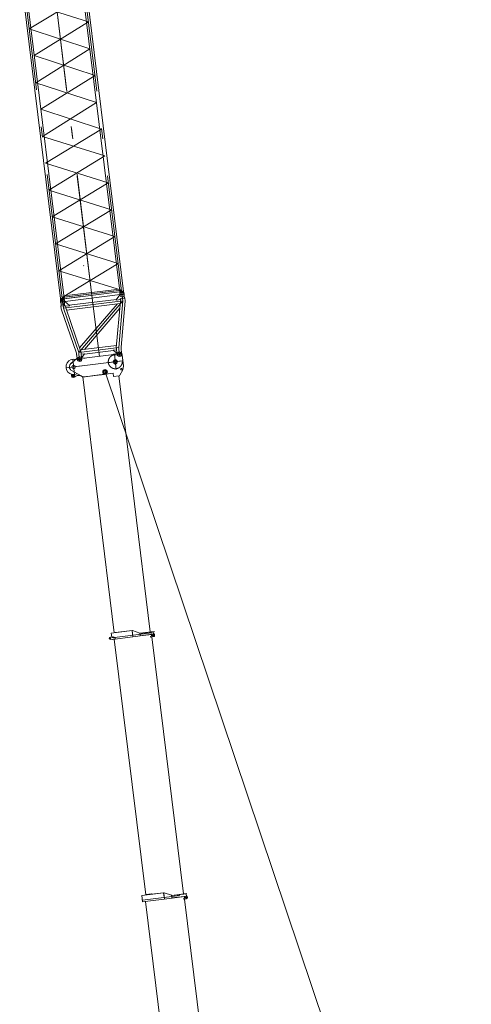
# Model space of a CAD drawing. Extents: x 34350 to 201729, y 12094 to 164960.
# Tile 48 of 70: x 128844 to 145099, y 48022 to 83505. Entities that reach past the tile are written whole.
import ezdxf

# ---------------------------------------------------------------- set-up
doc = ezdxf.new("R2010")
doc.units = 0
doc.header["$LTSCALE"] = 150
doc.header["$MEASUREMENT"] = 0
doc.linetypes.add('CENTER', pattern=[50.5, 30, -9, 2.5, -9])
doc.linetypes.add('HIDDEN', pattern=[12.6, 8.4, -4.2])
doc.layers.add('11', color=251, linetype='Continuous')

# ---------------------------------------------------------------- blocks, each defined once
blk = doc.blocks.new('*G58')
at = {"layer": '11', "color": 251, "linetype": 'Continuous', "lineweight": 9}
for p, q in [((133239, 51945), (133635, 51994)), ((133268, 51713), (133239, 51945)), ((134605, 51947), (133259, 51781)), ((134327, 51843), (133268, 51713)), ((134026, 52042), (133378, 51962)), ((133599, 52000), (133396, 51975)), ((133396, 51975), (133397, 51964)), ((133576, 51998), (133407, 51977)), ((133600, 51989), (133599, 52000)), ((133638, 51994), (134026, 52042)), ((134026, 52042), (134054, 51809)), ((134039, 52040), (134026, 52042)), ((134055, 51807), (134026, 52042)), ((134026, 52038), (134027, 52028)), ((134053, 51823), (134027, 52028)), ((134039, 52040), (134314, 51951)), ((134054, 51813), (134053, 51823)), ((134314, 51951), (134327, 51843)), ((134314, 51951), (134322, 51947)), ((134316, 51938), (134323, 51939)), ((134323, 51939), (134316, 51938)), ((134325, 51859), (134316, 51938)), ((134322, 51947), (134851, 52012)), ((134852, 52004), (134323, 51939)), ((134564, 51969), (134323, 51939)), ((134326, 51857), (134874, 51924)), ((134875, 51916), (134327, 51849)), ((134333, 51858), (134574, 51887)), ((134747, 51839), (134785, 51856)), ((134750, 51813), (134747, 51839)), ((134846, 51825), (134750, 51813)), ((134751, 51841), (134754, 51814)), ((134835, 52002), (134755, 51992)), ((134765, 51911), (134845, 51921)), ((134766, 51903), (134773, 51851)), ((134777, 51817), (135927, 42449)), ((134787, 51905), (134872, 51916)), ((134791, 51867), (134787, 51905)), ((134815, 51999), (134835, 52002)), ((134845, 51921), (134825, 51918)), ((134835, 52002), (134845, 51921)), ((134845, 51921), (134835, 52002)), ((134851, 52012), (134852, 52004)), ((134872, 51916), (134878, 51866)), ((134874, 51924), (134875, 51916)), ((134492, 42582), (133369, 51725))]:
    blk.add_line(p, q, dxfattribs=at)
for radius in [22.3, 15]:
    blk.add_circle((134842, 51862), radius, dxfattribs=at)
for centre, radius, start, end in [((134781, 51865), 10, -68.0029, 6.9938), ((134842, 51862), 37, -83, 6.9929)]:
    blk.add_arc(centre, radius, start, end, dxfattribs=at)
blk = doc.blocks.new('*G59')
at = {"layer": '11', "color": 251, "linetype": 'Continuous', "lineweight": 9}
for p, q in [((132140, 61401), (132519, 61447)), ((132158, 61261), (132140, 61401)), ((133606, 61411), (132155, 61233)), ((132250, 61414), (132249, 61418)), ((132893, 61493), (132280, 61418)), ((132522, 61447), (132893, 61493)), ((132893, 61493), (132921, 61261)), ((132893, 61493), (132906, 61489)), ((132894, 61479), (132893, 61489)), ((132894, 61479), (132920, 61275)), ((133167, 61398), (132906, 61489)), ((133180, 61296), (133167, 61398)), ((133167, 61398), (133174, 61394)), ((133175, 61389), (133169, 61388)), ((133175, 61389), (133169, 61388)), ((133169, 61388), (133179, 61306)), ((133174, 61394), (133680, 61457)), ((133665, 61449), (133175, 61389)), ((133415, 61418), (133175, 61389)), ((133654, 61447), (133575, 61438)), ((133635, 61445), (133654, 61447)), ((133654, 61447), (133664, 61366)), ((133664, 61366), (133654, 61447)), ((133681, 61451), (133665, 61449)), ((133680, 61457), (133681, 61451)), ((132087, 61243), (132118, 61256)), ((132128, 61176), (132094, 61181)), ((132118, 61256), (132222, 61269)), ((132128, 61170), (132284, 61190)), ((132128, 61176), (132128, 61170)), ((132169, 61168), (132168, 61175)), ((132179, 61170), (132169, 61168)), ((132921, 61261), (132179, 61170)), ((132222, 61269), (132277, 61245)), ((133380, 51962), (132249, 61178)), ((132277, 61245), (132283, 61196)), ((132284, 61190), (132283, 61196)), ((132920, 61275), (132921, 61265)), ((132921, 61265), (133180, 61296)), ((133691, 61369), (133179, 61306)), ((133179, 61300), (133692, 61363)), ((133179, 61306), (133185, 61307)), ((133185, 61307), (133425, 61337)), ((133551, 61282), (133605, 61304)), ((133553, 61259), (133551, 61282)), ((133666, 61273), (133553, 61259)), ((133585, 61356), (133664, 61366)), ((133586, 61350), (133592, 61299)), ((133597, 61264), (134734, 51998)), ((133606, 61353), (133692, 61363)), ((133611, 61314), (133606, 61353)), ((133664, 61366), (133645, 61364)), ((133692, 61363), (133691, 61369)), ((133692, 61363), (133698, 61314))]:
    blk.add_line(p, q, dxfattribs=at)
for centre, radius in [((132099, 61213), 15.5), ((133661, 61309), 22.3), ((133661, 61309), 15)]:
    blk.add_circle(centre, radius, dxfattribs=at)
for centre, radius, start, end in [((132099, 61213), 32.5, 111.8706, -97.8699), ((133601, 61313), 10, -68.0017, 6.9982), ((133661, 61309), 37, -83, 7.0035)]:
    blk.add_arc(centre, radius, start, end, dxfattribs=at)
blk = doc.blocks.new('*G61')
at = {"layer": '11', "color": 251, "linetype": 'Continuous', "lineweight": 9}
for p, q in [((130687, 71111), (130945, 71336)), ((131028, 71349), (131109, 71314)), ((131109, 71314), (131028, 71349)), ((131161, 71307), (132237, 71439)), ((132267, 71449), (132399, 71523)), ((132367, 71505), (132399, 71523)), ((132509, 71484), (132532, 71428)), ((132509, 71484), (132520, 71456)), ((132520, 71456), (132532, 71428)), ((132532, 71428), (132580, 71036)), ((132532, 71428), (132532, 71424)), ((132558, 71209), (132532, 71424)), ((130724, 71143), (130693, 71117)), ((131200, 71312), (131161, 71307)), ((132580, 71025), (132562, 70902)), ((130708, 70671), (130709, 70728)), ((131053, 70665), (130712, 70860)), ((130869, 70662), (130799, 70618)), ((131108, 70634), (131053, 70665)), ((132206, 70762), (131108, 70628)), ((131108, 70628), (131108, 70634)), ((131116, 70629), (131365, 70659)), ((132250, 61414), (131118, 70629)), ((131370, 70660), (131365, 70659)), ((131445, 70669), (131703, 70701)), ((131896, 70724), (131449, 70669)), ((131909, 70726), (131703, 70701)), ((131902, 70729), (131895, 70730)), ((132206, 70762), (132207, 70755)), ((132220, 70646), (132206, 70762)), ((132419, 70671), (132220, 70646)), ((133545, 61440), (132412, 70670)), ((132555, 70881), (132447, 70689))]:
    blk.add_line(p, q, dxfattribs=at)
at = {"layer": '11', "color": 251, "linetype": 'CENTER', "lineweight": 9}
for p, q in [((132251, 71454), (132319, 70903)), ((130513, 70961), (132535, 71209)), ((131064, 71028), (130513, 70961)), ((130755, 71270), (130822, 70719)), ((132561, 71212), (132010, 71144))]:
    blk.add_line(p, q, dxfattribs=at)
at = {"layer": '11', "color": 251, "linetype": 'Continuous', "lineweight": 9}
for centre, radius in [((130997, 71277), 71), ((132436, 71454), 71), ((132436, 71454), 27.5), ((130788, 70994), 65), ((130788, 70994), 65), ((130788, 70994), 65), ((130997, 71277), 32.5), ((132285, 71178), 76), ((132285, 71178), 54.2), ((130768, 70669), 25.5), ((131917, 70812), 84.1), ((131917, 70812), 61), ((132502, 70911), 30)]:
    blk.add_circle(centre, radius, dxfattribs=at)
at = {"layer": '11', "color": 251, "linetype": 'HIDDEN', "lineweight": 9}
blk.add_circle((132285, 71178), 252, dxfattribs=at)
at = {"layer": '11', "color": 251, "linetype": 'Continuous', "lineweight": 9}
for centre, radius, start, end in [((130997, 71277), 79, 66.8196, 131.0911), ((130997, 71277), 79, 66.8347, 131.0782), ((132285, 71178), 277, 91.3925, 114.2619), ((132227, 71519), 80, -83, -60.6137), ((132436, 71454), 79, 22.348, 117.6452), ((130788, 70994), 278, 72.7507, -63.6731), ((130788, 70994), 155, 131.0912, -140.4797), ((131149, 71406), 100, -113.1654, -83.0008), ((131149, 71406), 100, -113.1665, -83.0007), ((132285, 71178), 277, -0.7074, 14.7114), ((132520, 71029), 60.5, -3.9986, 7.0024), ((130788, 70994), 155, -140.4819, -119.7205), ((130768, 70669), 60, 178.8725, -58.3054), ((130768, 70669), 50, 101.0495, 71.7078), ((130964, 70508), 180, 60.282, 121.6864), ((132415, 70707), 37, -83, -29.3488), ((132502, 70911), 60, -29.3412, -8.4171)]:
    blk.add_arc(centre, radius, start, end, dxfattribs=at)
blk = doc.blocks.new('*G60')
at = {"layer": '11', "color": 251, "linetype": 'CENTER', "lineweight": 9}
for p, q in [((130988, 71347), (131006, 71201)), ((132491, 71460), (132365, 71445)), ((132427, 71524), (132444, 71383)), ((131077, 71286), (130926, 71268)), ((131962, 70817), (131860, 70805)), ((131906, 70899), (131927, 70731))]:
    blk.add_line(p, q, dxfattribs=at)
at = {"color": 7, "linetype": 'Continuous', "lineweight": 9}
blk.add_blockref('*G61', (0, 0), dxfattribs=at)
blk = doc.blocks.new('*G63')
at = {"layer": '11', "color": 251, "linetype": 'Continuous', "lineweight": 9}
for p, q in [((130981, 85516), (130983, 85496)), ((130983, 85496), (130981, 85516)), ((131141, 85526), (130982, 85506)), ((131141, 85526), (130982, 85506)), ((131051, 85605), (131090, 85288)), ((131073, 85427), (131052, 85596)), ((131142, 85516), (131140, 85536)), ((131140, 85536), (131142, 85516)), ((131142, 85516), (131140, 85423)), ((128849, 85234), (128847, 85254)), ((128847, 85254), (128849, 85234)), ((128848, 85244), (129007, 85264)), ((128848, 85244), (129007, 85264)), ((128849, 85234), (128874, 85145)), ((128869, 85163), (128938, 85171)), ((130309, 73456), (128873, 85163)), ((128917, 85343), (128956, 85026)), ((128939, 85165), (128918, 85332)), ((129006, 85180), (128938, 85171)), ((131007, 85409), (129006, 85164)), ((129006, 85274), (129008, 85254)), ((129008, 85254), (129006, 85274)), ((129006, 85161), (129008, 85254)), ((129006, 85164), (129606, 85237)), ((129007, 85153), (129006, 85161)), ((131020, 85309), (129018, 85063)), ((131008, 85407), (130983, 85496)), ((131003, 85425), (131072, 85433)), ((131009, 85399), (131008, 85407)), ((131010, 85387), (131009, 85399)), ((131010, 85387), (131076, 85395)), ((131010, 85387), (132443, 73718)), ((131140, 85442), (131072, 85433)), ((131142, 85403), (131076, 85395)), ((131140, 85423), (131141, 85415)), ((131141, 85415), (131142, 85403)), ((131142, 85403), (132578, 73714)), ((128874, 85145), (128875, 85137)), ((128875, 85137), (128877, 85125)), ((128877, 85125), (128943, 85133)), ((129009, 85141), (128943, 85133)), ((129009, 85141), (129007, 85153)), ((130441, 73472), (129009, 85141)), ((129018, 85063), (129618, 85136)), ((132535, 73516), (132496, 73833)), ((130309, 73456), (130375, 73464)), ((130311, 73444), (130309, 73456)), ((130401, 73254), (130362, 73571)), ((130441, 73472), (130375, 73464)), ((132434, 73797), (130432, 73551)), ((130432, 73551), (131032, 73624)), ((130441, 73472), (130443, 73461)), ((130443, 73461), (130444, 73452)), ((132446, 73696), (130444, 73450)), ((130444, 73450), (131044, 73524)), ((130444, 73452), (130468, 73363)), ((132443, 73718), (132575, 73734)), ((132443, 73718), (132445, 73706)), ((132446, 73698), (132443, 73606)), ((132443, 73606), (132446, 73586)), ((132445, 73706), (132446, 73698)), ((132445, 73680), (132514, 73688)), ((132590, 73613), (132465, 73598)), ((132583, 73697), (132514, 73688)), ((132577, 73723), (132575, 73734)), ((132578, 73714), (132577, 73723)), ((132602, 73625), (132578, 73714)), ((132605, 73605), (132602, 73625)), ((130309, 73344), (130312, 73436)), ((130312, 73324), (130309, 73344)), ((130312, 73436), (130311, 73444)), ((130311, 73418), (130380, 73426)), ((130449, 73435), (130380, 73426)), ((130468, 73363), (130471, 73343))]:
    blk.add_line(p, q, dxfattribs=at)
at = {"layer": '11', "color": 251, "linetype": 'CENTER', "lineweight": 9}
for p, q in [((131080, 85367), (128946, 85105)), ((131014, 85359), (129012, 85113)), ((129065, 84137), (131080, 85367)), ((131457, 73474), (129995, 85385)), ((129995, 85385), (131457, 73474)), ((131076, 85395), (132509, 73726)), ((131199, 84399), (128946, 85105)), ((130375, 73464), (128947, 85105)), ((131318, 83432), (129065, 84137)), ((129183, 83170), (131199, 84399)), ((129369, 82210), (131318, 83432)), ((131370, 82456), (129183, 83170)), ((129421, 81234), (131370, 82456)), ((131555, 81496), (129369, 82210)), ((129606, 80275), (131555, 81496)), ((131608, 80520), (129421, 81234)), ((131793, 79561), (129606, 80275)), ((129659, 79299), (131608, 80520)), ((129778, 78331), (131793, 79561)), ((131911, 78593), (129659, 79299)), ((129897, 77363), (131911, 78593)), ((132031, 77625), (129778, 78331)), ((132149, 76657), (129897, 77363)), ((130015, 76395), (132031, 77625)), ((130134, 75428), (132149, 76657)), ((132268, 75690), (130015, 76395)), ((130253, 74460), (132268, 75690)), ((132387, 74722), (130134, 75428)), ((130372, 73492), (132387, 74722)), ((132506, 73754), (130253, 74460)), ((132506, 73754), (130372, 73492)), ((132440, 73746), (130438, 73500))]:
    blk.add_line(p, q, dxfattribs=at)
at = {"layer": '11', "color": 251, "linetype": 'Continuous', "lineweight": 9}
for points in [[(128869, 85163), (128870, 85160), (128873, 85158), (128877, 85156), (128883, 85154), (128891, 85152), (128900, 85152), (128910, 85151), (128920, 85151), (128930, 85152), (128940, 85153)], [(129006, 85180), (129006, 85177), (129004, 85174), (129000, 85171), (128995, 85168), (128988, 85164), (128980, 85161), (128970, 85159), (128960, 85156), (128950, 85155), (128940, 85153)], [(131003, 85425), (131004, 85422), (131007, 85420), (131011, 85418), (131017, 85416), (131025, 85414), (131034, 85414), (131044, 85413), (131054, 85413), (131064, 85414), (131074, 85415)], [(131140, 85442), (131140, 85439), (131138, 85436), (131134, 85433), (131129, 85430), (131122, 85426), (131114, 85423), (131104, 85421), (131094, 85418), (131084, 85417), (131074, 85415)], [(132445, 73680), (132446, 73682), (132448, 73685), (132451, 73689), (132457, 73692), (132464, 73695), (132472, 73698), (132482, 73701), (132492, 73703), (132502, 73705), (132512, 73706)], [(132583, 73697), (132582, 73699), (132579, 73702), (132575, 73704), (132569, 73706), (132561, 73707), (132552, 73708), (132542, 73708), (132532, 73708), (132522, 73707), (132512, 73706)], [(130311, 73418), (130312, 73420), (130314, 73423), (130317, 73427), (130323, 73430), (130330, 73433), (130338, 73436), (130348, 73439), (130358, 73441), (130368, 73443), (130378, 73444)], [(130449, 73435), (130448, 73437), (130445, 73440), (130441, 73442), (130435, 73444), (130427, 73445), (130418, 73446), (130408, 73446), (130398, 73446), (130388, 73445), (130378, 73444)]]:
    blk.add_lwpolyline(points, dxfattribs=at)
for centre in [(131062, 85516), (131062, 85516), (128928, 85254), (128928, 85254)]:
    blk.add_circle(centre, 40, dxfattribs=at)
for centre, radius, start, end in [((131060, 85526), 80, 97, -173), ((131060, 85526), 80, 7, 97), ((128926, 85264), 80, 97, -173), ((128926, 85264), 80, 7, 97), ((129361, 81734), 66.8, 179.9619, -173.0031), ((131591, 81210), 66, -0.0825, 7.0286), ((132525, 73595), 80, -173, -83), ((132525, 73595), 80, -83, 7), ((130391, 73333), 80, -173, -83), ((130391, 73333), 80, -83, 7)]:
    blk.add_arc(centre, radius, start, end, dxfattribs=at)
blk = doc.blocks.new('*G72')
at = {"layer": '11', "color": 251, "linetype": 'CENTER', "lineweight": 9}
for p, q in [((130399, 73271), (130377, 73454)), ((130390, 73343), (132554, 73609)), ((131457, 73474), (131716, 71365)), ((132553, 73369), (132519, 73644)), ((130323, 73335), (130457, 73351)), ((130456, 73351), (130324, 73335)), ((130404, 73233), (130390, 73343)), ((130419, 73107), (130403, 73237)), ((132553, 73369), (130419, 73107)), ((130968, 71513), (130419, 73107)), ((132553, 73369), (130968, 71513)), ((132407, 71690), (132553, 73369)), ((132407, 71690), (130968, 71513)), ((132416, 71610), (132407, 71690)), ((130977, 71434), (130968, 71513)), ((130977, 71438), (130997, 71277)), ((132525, 71464), (132346, 71443)), ((132416, 71614), (132436, 71454)), ((132436, 71454), (132447, 71364)), ((131086, 71288), (130907, 71266)), ((130997, 71277), (131008, 71187))]:
    blk.add_line(p, q, dxfattribs=at)
at = {"layer": '11', "color": 251, "linetype": 'Continuous', "lineweight": 9}
for p, q in [((132449, 73586), (132313, 73412)), ((132458, 73588), (132449, 73586)), ((132456, 73602), (132457, 73597)), ((132457, 73597), (132459, 73588)), ((132626, 73470), (132481, 73452)), ((132484, 73423), (132481, 73452)), ((132591, 73614), (132590, 73618)), ((132603, 73515), (132591, 73614)), ((132603, 73515), (132609, 73502)), ((132609, 73502), (132626, 73470)), ((132626, 73470), (132637, 73377)), ((130323, 73335), (130322, 73340)), ((130335, 73236), (130323, 73335)), ((130333, 73223), (130325, 73187)), ((130325, 73187), (130469, 73205)), ((130325, 73187), (130336, 73095)), ((130333, 73223), (130335, 73236)), ((130339, 73081), (130337, 73095)), ((130469, 73205), (130446, 73237)), ((130457, 73356), (130457, 73352)), ((130457, 73352), (130459, 73342)), ((130457, 73351), (130458, 73347)), ((130457, 73273), (130458, 73342)), ((130458, 73269), (130457, 73273)), ((130458, 73342), (130467, 73344)), ((130467, 73344), (130642, 73207)), ((130473, 73176), (130469, 73205)), ((130644, 73197), (130473, 73176)), ((130501, 73133), (130495, 73178)), ((130501, 73133), (130503, 73119)), ((131050, 71531), (130504, 73119)), ((130532, 73036), (132460, 73273)), ((132324, 73426), (130628, 73217)), ((130642, 73207), (130644, 73197)), ((130999, 71680), (132349, 73259)), ((132446, 73115), (131172, 71623)), ((132313, 73412), (132314, 73402)), ((132314, 73402), (132484, 73423)), ((132468, 73361), (132321, 71679)), ((132468, 73374), (132462, 73420)), ((132468, 73361), (132468, 73374)), ((132492, 71698), (132637, 73364)), ((132637, 73377), (132637, 73364)), ((130339, 73081), (130885, 71493)), ((132329, 71765), (131025, 71605)), ((132332, 71605), (132323, 71682)), ((132491, 71698), (132499, 71625)), ((132512, 71928), (132512, 71928)), ((130885, 71493), (130893, 71428)), ((130896, 71414), (130893, 71428)), ((130914, 71265), (130896, 71414)), ((131057, 71476), (131050, 71531)), ((131060, 71449), (131057, 71476)), ((131060, 71449), (131179, 71463)), ((131074, 71329), (131060, 71449)), ((131061, 71434), (131080, 71285)), ((131079, 71330), (131074, 71329)), ((131179, 71458), (131079, 71330)), ((131176, 71454), (132220, 71582)), ((131179, 71463), (131179, 71458)), ((132333, 71605), (132214, 71590)), ((132214, 71590), (132215, 71585)), ((132215, 71585), (132343, 71485)), ((132353, 71442), (132333, 71605)), ((132343, 71485), (132348, 71486)), ((132500, 71612), (132499, 71625)), ((132500, 71612), (132519, 71462))]:
    blk.add_line(p, q, dxfattribs=at)
at = {"layer": '11', "color": 251, "linetype": 'HIDDEN', "lineweight": 9}
for p, q in [((132481, 73452), (132459, 73448)), ((130440, 73244), (130438, 73249)), ((132462, 73420), (132459, 73449)), ((132517, 72952), (132518, 72947))]:
    blk.add_line(p, q, dxfattribs=at)
at = {"layer": '11', "color": 251, "linetype": 'Continuous', "lineweight": 9}
for centre, radius in [((132524, 73605), 25), ((130390, 73343), 25), ((132436, 71454), 27.5), ((130997, 71277), 32.5)]:
    blk.add_circle(centre, radius, dxfattribs=at)
for centre, radius, start, end in [((132523, 73610), 67.5, 97.0009, -173.0017), ((132523, 73610), 67.3, 6.9918, 97.0032), ((130390, 73348), 67.5, 97.0009, -172.993), ((130390, 73348), 67.5, 7.011, 97.0032), ((130424, 73284), 37.3, -68.5649, -23.6582), ((132436, 71452), 83.5, -172.9954, 7.0048), ((130997, 71275), 83.5, -172.9954, 6.9965)]:
    blk.add_arc(centre, radius, start, end, dxfattribs=at)
at = {"layer": '11', "color": 251, "linetype": 'HIDDEN', "lineweight": 9}
for centre, start, end in [((132525, 73600), -172.9892, -165.4283), ((130391, 73338), -0.5643, 7.0109)]:
    blk.add_arc(centre, 67.5, start, end, dxfattribs=at)

msp = doc.modelspace()

# ---------------------------------------------------------------- linework, layer by layer
at = {"layer": '11', "color": 251, "linetype": 'Continuous', "lineweight": 9}
for p, q in [((131151, 74643), (131146, 74638)), ((131151, 74638), (131147, 74633)), ((145099, 31620), (131917, 70812))]:
    msp.add_line(p, q, dxfattribs=at)

# ---------------------------------------------------------------- block references
at = {"color": 7, "linetype": 'Continuous', "lineweight": 9}
for name in ['*G63', '*G72', '*G60', '*G59', '*G58']:
    msp.add_blockref(name, (0, 0), dxfattribs=at)

doc.saveas('drawing.dxf')
